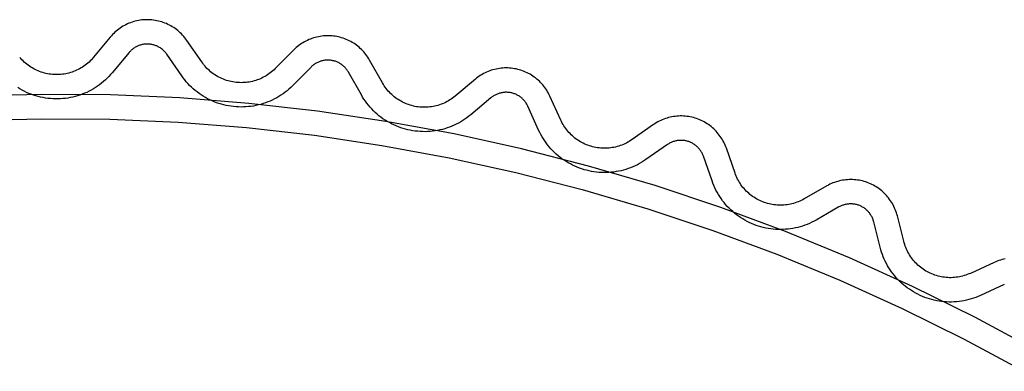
# Model space of a CAD drawing. Header units: millimetres. Extents: x -56 to 85, y 114 to 353.
# Tile 16 of 18: x 42 to 62, y 346 to 353. Entities that reach past the tile are written whole.
import ezdxf

# ---------------------------------------------------------------- set-up
doc = ezdxf.new("R2010")
doc.units = ezdxf.units.MM
doc.linetypes.add('Hidden', pattern=[4, 2, -2])
doc.layers.add('Make2D$Hidden$Curves', color=7, linetype='Hidden', true_color=0x8c8c8c)
doc.layers.add('Make2D$Visible$Curves', color=7, linetype='Continuous', true_color=0x000000)

msp = doc.modelspace()

# ---------------------------------------------------------------- linework, layer by layer
at = {"layer": 'Make2D$Hidden$Curves'}
for p, q in [((44.148, 352.468), (44.133, 352.461)), ((44.164, 352.473), (44.148, 352.468)), ((44.181, 352.478), (44.164, 352.473)), ((44.197, 352.483), (44.181, 352.478)), ((44.213, 352.487), (44.197, 352.483)), ((44.23, 352.49), (44.213, 352.487)), ((44.247, 352.493), (44.23, 352.49)), ((44.264, 352.495), (44.247, 352.493)), ((44.28, 352.497), (44.264, 352.495)), ((44.297, 352.498), (44.28, 352.497)), ((44.314, 352.498), (44.297, 352.498)), ((44.331, 352.498), (44.314, 352.498)), ((44.348, 352.497), (44.331, 352.498)), ((44.365, 352.496), (44.348, 352.497)), ((44.382, 352.494), (44.365, 352.496)), ((44.399, 352.491), (44.382, 352.494)), ((44.415, 352.488), (44.399, 352.491)), ((44.432, 352.485), (44.415, 352.488)), ((44.448, 352.48), (44.432, 352.485)), ((44.465, 352.476), (44.448, 352.48)), ((44.481, 352.47), (44.465, 352.476)), ((44.497, 352.464), (44.481, 352.47)), ((44.512, 352.458), (44.497, 352.464)), ((43.943, 352.322), (43.599, 351.908)), ((43.955, 352.335), (43.943, 352.322)), ((43.966, 352.347), (43.955, 352.335)), ((43.978, 352.359), (43.966, 352.347)), ((43.99, 352.371), (43.978, 352.359)), ((44.003, 352.382), (43.99, 352.371)), ((44.016, 352.393), (44.003, 352.382)), ((44.03, 352.403), (44.016, 352.393)), ((44.043, 352.413), (44.03, 352.403)), ((44.058, 352.422), (44.043, 352.413)), ((44.072, 352.431), (44.058, 352.422)), ((44.087, 352.44), (44.072, 352.431)), ((44.102, 352.447), (44.087, 352.44)), ((44.117, 352.455), (44.102, 352.447)), ((44.133, 352.461), (44.117, 352.455)), ((44.528, 352.451), (44.512, 352.458)), ((44.543, 352.443), (44.528, 352.451)), ((44.558, 352.435), (44.543, 352.443)), ((44.572, 352.427), (44.558, 352.435)), ((44.587, 352.418), (44.572, 352.427)), ((44.601, 352.408), (44.587, 352.418)), ((44.614, 352.398), (44.601, 352.408)), ((44.628, 352.387), (44.614, 352.398)), ((44.64, 352.377), (44.628, 352.387)), ((44.653, 352.365), (44.64, 352.377)), ((44.665, 352.353), (44.653, 352.365)), ((44.677, 352.341), (44.665, 352.353)), ((44.688, 352.328), (44.677, 352.341)), ((44.699, 352.315), (44.688, 352.328)), ((44.709, 352.302), (44.699, 352.315)), ((44.719, 352.288), (44.709, 352.302)), ((45.026, 351.845), (44.719, 352.288)), ((47.721, 352.059), (47.708, 352.048)), ((47.734, 352.069), (47.721, 352.059)), ((47.748, 352.079), (47.734, 352.069)), ((47.762, 352.089), (47.748, 352.079)), ((47.776, 352.098), (47.762, 352.089)), ((47.791, 352.106), (47.776, 352.098)), ((47.806, 352.114), (47.791, 352.106)), ((47.821, 352.122), (47.806, 352.114)), ((47.836, 352.129), (47.821, 352.122)), ((47.852, 352.135), (47.836, 352.129)), ((47.868, 352.141), (47.852, 352.135)), ((47.884, 352.146), (47.868, 352.141)), ((47.9, 352.151), (47.884, 352.146)), ((47.917, 352.155), (47.9, 352.151)), ((47.933, 352.159), (47.917, 352.155)), ((47.95, 352.162), (47.933, 352.159)), ((47.967, 352.164), (47.95, 352.162)), ((47.984, 352.166), (47.967, 352.164)), ((48.001, 352.167), (47.984, 352.166)), ((48.017, 352.168), (48.001, 352.167)), ((48.034, 352.168), (48.017, 352.168)), ((48.051, 352.168), (48.034, 352.168)), ((48.068, 352.167), (48.051, 352.168)), ((48.085, 352.165), (48.068, 352.167)), ((48.102, 352.163), (48.085, 352.165)), ((48.119, 352.16), (48.102, 352.163)), ((48.135, 352.156), (48.119, 352.16)), ((48.152, 352.152), (48.135, 352.156)), ((48.168, 352.148), (48.152, 352.152)), ((48.184, 352.143), (48.168, 352.148)), ((48.2, 352.137), (48.184, 352.143)), ((48.216, 352.131), (48.2, 352.137)), ((48.231, 352.124), (48.216, 352.131)), ((48.247, 352.117), (48.231, 352.124)), ((48.262, 352.109), (48.247, 352.117)), ((48.276, 352.1), (48.262, 352.109)), ((48.291, 352.092), (48.276, 352.1)), ((48.305, 352.082), (48.291, 352.092)), ((48.319, 352.072), (48.305, 352.082)), ((48.332, 352.062), (48.319, 352.072)), ((48.345, 352.051), (48.332, 352.062)), ((43.566, 351.869), (43.531, 351.831)), ((43.599, 351.908), (43.566, 351.869)), ((47.683, 352.024), (47.303, 351.643)), ((47.695, 352.036), (47.683, 352.024)), ((47.708, 352.048), (47.695, 352.036)), ((48.358, 352.04), (48.345, 352.051)), ((48.37, 352.028), (48.358, 352.04)), ((48.382, 352.016), (48.37, 352.028)), ((48.394, 352.004), (48.382, 352.016)), ((48.405, 351.991), (48.394, 352.004)), ((48.415, 351.978), (48.405, 351.991)), ((48.425, 351.964), (48.415, 351.978)), ((48.435, 351.95), (48.425, 351.964)), ((48.444, 351.936), (48.435, 351.95)), ((48.453, 351.921), (48.444, 351.936)), ((48.718, 351.452), (48.453, 351.921)), ((43.34, 351.662), (43.298, 351.633)), ((43.38, 351.693), (43.34, 351.662)), ((43.42, 351.726), (43.38, 351.693)), ((43.458, 351.76), (43.42, 351.726)), ((43.495, 351.795), (43.458, 351.76)), ((43.531, 351.831), (43.495, 351.795)), ((45.056, 351.804), (45.026, 351.845)), ((45.087, 351.763), (45.056, 351.804)), ((45.119, 351.724), (45.087, 351.763)), ((45.153, 351.685), (45.119, 351.724)), ((45.189, 351.648), (45.153, 351.685)), ((41.701, 351.576), (41.657, 351.603)), ((41.745, 351.551), (41.701, 351.576)), ((41.791, 351.527), (41.745, 351.551)), ((41.837, 351.505), (41.791, 351.527)), ((41.884, 351.485), (41.837, 351.505)), ((41.931, 351.466), (41.884, 351.485)), ((41.979, 351.449), (41.931, 351.466)), ((42.982, 351.467), (42.934, 351.45)), ((43.029, 351.486), (42.982, 351.467)), ((43.076, 351.506), (43.029, 351.486)), ((43.122, 351.529), (43.076, 351.506)), ((43.168, 351.552), (43.122, 351.529)), ((43.212, 351.577), (43.168, 351.552)), ((43.256, 351.604), (43.212, 351.577)), ((43.298, 351.633), (43.256, 351.604)), ((45.225, 351.612), (45.189, 351.648)), ((45.263, 351.578), (45.225, 351.612)), ((45.302, 351.545), (45.263, 351.578)), ((45.342, 351.513), (45.302, 351.545)), ((45.383, 351.482), (45.342, 351.513)), ((45.425, 351.453), (45.383, 351.482)), ((45.468, 351.426), (45.425, 351.453)), ((47.108, 351.478), (47.066, 351.449)), ((47.149, 351.508), (47.108, 351.478)), ((47.19, 351.54), (47.149, 351.508)), ((47.229, 351.573), (47.19, 351.54)), ((47.267, 351.607), (47.229, 351.573)), ((47.303, 351.643), (47.267, 351.607)), ((48.744, 351.408), (48.718, 351.452)), ((51.48, 351.457), (51.465, 351.45)), ((51.496, 351.465), (51.48, 351.457)), ((51.511, 351.471), (51.496, 351.465)), ((51.527, 351.477), (51.511, 351.471)), ((51.543, 351.483), (51.527, 351.477)), ((51.559, 351.488), (51.543, 351.483)), ((51.576, 351.492), (51.559, 351.488)), ((51.592, 351.496), (51.576, 351.492)), ((51.609, 351.499), (51.592, 351.496)), ((51.626, 351.502), (51.609, 351.499)), ((51.642, 351.504), (51.626, 351.502)), ((51.659, 351.506), (51.642, 351.504)), ((51.676, 351.507), (51.659, 351.506)), ((51.693, 351.507), (51.676, 351.507)), ((51.71, 351.507), (51.693, 351.507)), ((51.727, 351.506), (51.71, 351.507)), ((51.744, 351.504), (51.727, 351.506)), ((51.761, 351.502), (51.744, 351.504)), ((51.777, 351.5), (51.761, 351.502)), ((51.794, 351.497), (51.777, 351.5)), ((51.811, 351.493), (51.794, 351.497)), ((51.827, 351.489), (51.811, 351.493)), ((51.843, 351.484), (51.827, 351.489)), ((51.859, 351.478), (51.843, 351.484)), ((51.875, 351.472), (51.859, 351.478)), ((51.891, 351.466), (51.875, 351.472)), ((51.906, 351.459), (51.891, 351.466)), ((51.921, 351.451), (51.906, 351.459)), ((51.936, 351.443), (51.921, 351.451)), ((42.028, 351.433), (41.979, 351.449)), ((42.077, 351.419), (42.028, 351.433)), ((42.127, 351.407), (42.077, 351.419)), ((42.177, 351.397), (42.127, 351.407)), ((42.227, 351.388), (42.177, 351.397)), ((42.278, 351.381), (42.227, 351.388)), ((42.329, 351.376), (42.278, 351.381)), ((42.38, 351.372), (42.329, 351.376)), ((42.431, 351.371), (42.38, 351.372)), ((42.482, 351.371), (42.431, 351.371)), ((42.533, 351.372), (42.482, 351.371)), ((42.584, 351.376), (42.533, 351.372)), ((42.635, 351.381), (42.584, 351.376)), ((42.686, 351.388), (42.635, 351.381)), ((42.736, 351.397), (42.686, 351.388)), ((42.786, 351.408), (42.736, 351.397)), ((42.836, 351.42), (42.786, 351.408)), ((42.885, 351.434), (42.836, 351.42)), ((42.934, 351.45), (42.885, 351.434)), ((45.512, 351.4), (45.468, 351.426)), ((45.557, 351.375), (45.512, 351.4)), ((45.602, 351.352), (45.557, 351.375)), ((45.649, 351.331), (45.602, 351.352)), ((45.696, 351.311), (45.649, 351.331)), ((45.744, 351.293), (45.696, 351.311)), ((45.792, 351.276), (45.744, 351.293)), ((45.841, 351.261), (45.792, 351.276)), ((45.89, 351.248), (45.841, 351.261)), ((46.649, 351.259), (46.599, 351.246)), ((46.698, 351.274), (46.649, 351.259)), ((46.746, 351.29), (46.698, 351.274)), ((46.794, 351.308), (46.746, 351.29)), ((46.841, 351.327), (46.794, 351.308)), ((46.888, 351.348), (46.841, 351.327)), ((46.934, 351.371), (46.888, 351.348)), ((46.979, 351.396), (46.934, 351.371)), ((47.023, 351.421), (46.979, 351.396)), ((47.066, 351.449), (47.023, 351.421)), ((48.772, 351.365), (48.744, 351.408)), ((48.801, 351.323), (48.772, 351.365)), ((48.831, 351.282), (48.801, 351.323)), ((48.863, 351.242), (48.831, 351.282)), ((51.381, 351.393), (50.968, 351.046)), ((51.394, 351.404), (51.381, 351.393)), ((51.408, 351.414), (51.394, 351.404)), ((51.422, 351.423), (51.408, 351.414)), ((51.436, 351.433), (51.422, 351.423)), ((51.45, 351.441), (51.436, 351.433)), ((51.465, 351.45), (51.45, 351.441)), ((51.951, 351.434), (51.936, 351.443)), ((51.965, 351.425), (51.951, 351.434)), ((51.979, 351.415), (51.965, 351.425)), ((51.992, 351.405), (51.979, 351.415)), ((52.006, 351.395), (51.992, 351.405)), ((52.019, 351.384), (52.006, 351.395)), ((52.031, 351.372), (52.019, 351.384)), ((52.043, 351.36), (52.031, 351.372)), ((52.055, 351.348), (52.043, 351.36)), ((52.066, 351.335), (52.055, 351.348)), ((52.077, 351.322), (52.066, 351.335)), ((52.087, 351.308), (52.077, 351.322)), ((52.097, 351.295), (52.087, 351.308)), ((52.106, 351.281), (52.097, 351.295)), ((52.115, 351.266), (52.106, 351.281)), ((52.123, 351.251), (52.115, 351.266)), ((52.131, 351.236), (52.123, 351.251)), ((45.94, 351.236), (45.89, 351.248)), ((45.99, 351.227), (45.94, 351.236)), ((46.041, 351.219), (45.99, 351.227)), ((46.092, 351.212), (46.041, 351.219)), ((46.142, 351.208), (46.092, 351.212)), ((46.194, 351.205), (46.142, 351.208)), ((46.245, 351.204), (46.194, 351.205)), ((46.296, 351.205), (46.245, 351.204)), ((46.347, 351.207), (46.296, 351.205)), ((46.398, 351.212), (46.347, 351.207)), ((46.449, 351.218), (46.398, 351.212)), ((46.499, 351.225), (46.449, 351.218)), ((46.549, 351.235), (46.499, 351.225)), ((46.599, 351.246), (46.549, 351.235)), ((48.896, 351.203), (48.863, 351.242)), ((48.93, 351.165), (48.896, 351.203)), ((48.966, 351.128), (48.93, 351.165)), ((49.003, 351.093), (48.966, 351.128)), ((49.041, 351.059), (49.003, 351.093)), ((49.08, 351.026), (49.041, 351.059)), ((50.968, 351.046), (50.929, 351.014)), ((52.138, 351.221), (52.131, 351.236)), ((52.361, 350.73), (52.138, 351.221)), ((49.121, 350.995), (49.08, 351.026)), ((49.162, 350.965), (49.121, 350.995)), ((49.205, 350.937), (49.162, 350.965)), ((49.248, 350.91), (49.205, 350.937)), ((49.293, 350.884), (49.248, 350.91)), ((49.338, 350.86), (49.293, 350.884)), ((49.384, 350.838), (49.338, 350.86)), ((50.669, 350.851), (50.623, 350.83)), ((50.715, 350.875), (50.669, 350.851)), ((50.759, 350.9), (50.715, 350.875)), ((50.803, 350.926), (50.759, 350.9)), ((50.846, 350.954), (50.803, 350.926)), ((50.888, 350.983), (50.846, 350.954)), ((50.929, 351.014), (50.888, 350.983)), ((49.43, 350.817), (49.384, 350.838)), ((49.478, 350.798), (49.43, 350.817)), ((49.526, 350.78), (49.478, 350.798)), ((49.574, 350.764), (49.526, 350.78)), ((49.624, 350.75), (49.574, 350.764)), ((49.673, 350.738), (49.624, 350.75)), ((49.723, 350.727), (49.673, 350.738)), ((49.773, 350.718), (49.723, 350.727)), ((49.824, 350.71), (49.773, 350.718)), ((49.875, 350.705), (49.824, 350.71)), ((49.926, 350.701), (49.875, 350.705)), ((49.977, 350.699), (49.926, 350.701)), ((50.028, 350.698), (49.977, 350.699)), ((50.079, 350.7), (50.028, 350.698)), ((50.13, 350.703), (50.079, 350.7)), ((50.181, 350.708), (50.13, 350.703)), ((50.232, 350.715), (50.181, 350.708)), ((50.282, 350.723), (50.232, 350.715)), ((50.332, 350.733), (50.282, 350.723)), ((50.382, 350.745), (50.332, 350.733)), ((50.431, 350.759), (50.382, 350.745)), ((50.48, 350.774), (50.431, 350.759)), ((50.528, 350.791), (50.48, 350.774)), ((50.576, 350.809), (50.528, 350.791)), ((50.623, 350.83), (50.576, 350.809)), ((52.383, 350.684), (52.361, 350.73)), ((52.406, 350.639), (52.383, 350.684)), ((52.431, 350.594), (52.406, 350.639)), ((52.458, 350.55), (52.431, 350.594)), ((52.486, 350.508), (52.458, 350.55)), ((52.515, 350.466), (52.486, 350.508)), ((52.546, 350.425), (52.515, 350.466)), ((55.022, 350.442), (55.008, 350.432)), ((55.036, 350.451), (55.022, 350.442)), ((55.051, 350.459), (55.036, 350.451)), ((55.066, 350.467), (55.051, 350.459)), ((55.081, 350.474), (55.066, 350.467)), ((55.096, 350.481), (55.081, 350.474)), ((55.112, 350.488), (55.096, 350.481)), ((55.128, 350.493), (55.112, 350.488)), ((55.144, 350.499), (55.128, 350.493)), ((55.161, 350.503), (55.144, 350.499)), ((55.177, 350.507), (55.161, 350.503)), ((55.194, 350.511), (55.177, 350.507)), ((55.21, 350.514), (55.194, 350.511)), ((55.227, 350.516), (55.21, 350.514)), ((55.244, 350.518), (55.227, 350.516)), ((55.261, 350.519), (55.244, 350.518)), ((55.278, 350.52), (55.261, 350.519)), ((55.295, 350.52), (55.278, 350.52)), ((55.312, 350.519), (55.295, 350.52)), ((55.329, 350.518), (55.312, 350.519)), ((55.345, 350.516), (55.329, 350.518)), ((55.362, 350.514), (55.345, 350.516)), ((55.379, 350.511), (55.362, 350.514)), ((55.395, 350.507), (55.379, 350.511)), ((55.412, 350.503), (55.395, 350.507)), ((55.428, 350.499), (55.412, 350.503)), ((55.444, 350.493), (55.428, 350.499)), ((55.46, 350.488), (55.444, 350.493)), ((55.476, 350.481), (55.46, 350.488)), ((55.491, 350.474), (55.476, 350.481)), ((55.507, 350.467), (55.491, 350.474)), ((55.522, 350.459), (55.507, 350.467)), ((55.536, 350.451), (55.522, 350.459)), ((55.551, 350.442), (55.536, 350.451)), ((55.565, 350.432), (55.551, 350.442)), ((52.579, 350.385), (52.546, 350.425)), ((52.612, 350.347), (52.579, 350.385)), ((52.647, 350.31), (52.612, 350.347)), ((52.683, 350.274), (52.647, 350.31)), ((52.721, 350.239), (52.683, 350.274)), ((52.759, 350.205), (52.721, 350.239)), ((55.008, 350.432), (54.566, 350.124)), ((55.579, 350.422), (55.565, 350.432)), ((55.592, 350.412), (55.579, 350.422)), ((55.605, 350.401), (55.592, 350.412)), ((55.618, 350.39), (55.605, 350.401)), ((55.63, 350.378), (55.618, 350.39)), ((55.642, 350.366), (55.63, 350.378)), ((55.653, 350.353), (55.642, 350.366)), ((55.664, 350.34), (55.653, 350.353)), ((55.674, 350.327), (55.664, 350.34)), ((55.684, 350.313), (55.674, 350.327)), ((55.694, 350.299), (55.684, 350.313)), ((55.703, 350.285), (55.694, 350.299)), ((55.711, 350.27), (55.703, 350.285)), ((55.719, 350.255), (55.711, 350.27)), ((55.727, 350.24), (55.719, 350.255)), ((55.734, 350.225), (55.727, 350.24)), ((52.799, 350.173), (52.759, 350.205)), ((52.84, 350.142), (52.799, 350.173)), ((52.882, 350.113), (52.84, 350.142)), ((52.925, 350.085), (52.882, 350.113)), ((52.968, 350.058), (52.925, 350.085)), ((53.013, 350.034), (52.968, 350.058)), ((54.435, 350.043), (54.39, 350.019)), ((54.48, 350.069), (54.435, 350.043)), ((54.523, 350.096), (54.48, 350.069)), ((54.566, 350.124), (54.523, 350.096)), ((55.74, 350.209), (55.734, 350.225)), ((55.746, 350.193), (55.74, 350.209)), ((55.924, 349.685), (55.746, 350.193)), ((53.059, 350.01), (53.013, 350.034)), ((53.105, 349.988), (53.059, 350.01)), ((53.152, 349.968), (53.105, 349.988)), ((53.199, 349.95), (53.152, 349.968)), ((53.248, 349.933), (53.199, 349.95)), ((53.297, 349.917), (53.248, 349.933)), ((53.346, 349.904), (53.297, 349.917)), ((53.396, 349.892), (53.346, 349.904)), ((53.446, 349.882), (53.396, 349.892)), ((53.496, 349.874), (53.446, 349.882)), ((53.547, 349.867), (53.496, 349.874)), ((53.598, 349.862), (53.547, 349.867)), ((53.649, 349.859), (53.598, 349.862)), ((53.7, 349.857), (53.649, 349.859)), ((53.751, 349.858), (53.7, 349.857)), ((53.802, 349.86), (53.751, 349.858)), ((53.853, 349.864), (53.802, 349.86)), ((53.904, 349.869), (53.853, 349.864)), ((53.955, 349.877), (53.904, 349.869)), ((54.005, 349.886), (53.955, 349.877)), ((54.055, 349.897), (54.005, 349.886)), ((54.104, 349.909), (54.055, 349.897)), ((54.154, 349.923), (54.104, 349.909)), ((54.202, 349.939), (54.154, 349.923)), ((54.25, 349.957), (54.202, 349.939)), ((54.298, 349.976), (54.25, 349.957)), ((54.344, 349.997), (54.298, 349.976)), ((54.39, 350.019), (54.344, 349.997)), ((55.942, 349.637), (55.924, 349.685)), ((55.961, 349.589), (55.942, 349.637)), ((55.982, 349.543), (55.961, 349.589)), ((56.004, 349.497), (55.982, 349.543)), ((56.028, 349.452), (56.004, 349.497)), ((56.054, 349.407), (56.028, 349.452)), ((56.081, 349.364), (56.054, 349.407)), ((56.11, 349.322), (56.081, 349.364)), ((56.14, 349.28), (56.11, 349.322)), ((56.171, 349.24), (56.14, 349.28)), ((56.204, 349.201), (56.171, 349.24)), ((56.238, 349.163), (56.204, 349.201)), ((56.274, 349.126), (56.238, 349.163)), ((56.311, 349.09), (56.274, 349.126)), ((56.348, 349.056), (56.311, 349.09)), ((56.387, 349.023), (56.348, 349.056)), ((56.428, 348.991), (56.387, 349.023)), ((58.533, 349.151), (58.065, 348.883)), ((58.548, 349.159), (58.533, 349.151)), ((58.563, 349.166), (58.548, 349.159)), ((58.579, 349.173), (58.563, 349.166)), ((58.594, 349.18), (58.579, 349.173)), ((58.61, 349.186), (58.594, 349.18)), ((58.626, 349.191), (58.61, 349.186)), ((58.642, 349.196), (58.626, 349.191)), ((58.659, 349.201), (58.642, 349.196)), ((58.675, 349.204), (58.659, 349.201)), ((58.692, 349.208), (58.675, 349.204)), ((58.709, 349.21), (58.692, 349.208)), ((58.726, 349.212), (58.709, 349.21)), ((58.742, 349.214), (58.726, 349.212)), ((58.759, 349.214), (58.742, 349.214)), ((58.776, 349.215), (58.759, 349.214)), ((58.793, 349.214), (58.776, 349.215)), ((58.81, 349.213), (58.793, 349.214)), ((58.827, 349.212), (58.81, 349.213)), ((58.844, 349.21), (58.827, 349.212)), ((58.861, 349.207), (58.844, 349.21)), ((58.877, 349.204), (58.861, 349.207)), ((58.894, 349.2), (58.877, 349.204)), ((58.91, 349.196), (58.894, 349.2)), ((58.926, 349.191), (58.91, 349.196)), ((58.942, 349.185), (58.926, 349.191)), ((58.958, 349.179), (58.942, 349.185)), ((58.974, 349.172), (58.958, 349.179)), ((58.989, 349.165), (58.974, 349.172)), ((59.004, 349.157), (58.989, 349.165)), ((59.019, 349.149), (59.004, 349.157)), ((59.034, 349.14), (59.019, 349.149)), ((59.048, 349.131), (59.034, 349.14)), ((59.062, 349.121), (59.048, 349.131)), ((59.075, 349.111), (59.062, 349.121)), ((59.088, 349.101), (59.075, 349.111)), ((59.101, 349.089), (59.088, 349.101)), ((59.113, 349.078), (59.101, 349.089)), ((59.125, 349.066), (59.113, 349.078)), ((59.137, 349.053), (59.125, 349.066)), ((59.148, 349.041), (59.137, 349.053)), ((59.159, 349.028), (59.148, 349.041)), ((59.169, 349.014), (59.159, 349.028)), ((56.469, 348.961), (56.428, 348.991)), ((56.511, 348.932), (56.469, 348.961)), ((56.554, 348.905), (56.511, 348.932)), ((56.598, 348.879), (56.554, 348.905)), ((56.643, 348.855), (56.598, 348.879)), ((56.689, 348.832), (56.643, 348.855)), ((56.736, 348.811), (56.689, 348.832)), ((57.975, 348.836), (57.929, 348.814)), ((58.021, 348.859), (57.975, 348.836)), ((58.065, 348.883), (58.021, 348.859)), ((59.179, 349), (59.169, 349.014)), ((59.188, 348.986), (59.179, 349)), ((59.197, 348.971), (59.188, 348.986)), ((59.205, 348.957), (59.197, 348.971)), ((59.213, 348.941), (59.205, 348.957)), ((59.22, 348.926), (59.213, 348.941)), ((59.227, 348.911), (59.22, 348.926)), ((59.233, 348.895), (59.227, 348.911)), ((59.238, 348.879), (59.233, 348.895)), ((59.243, 348.863), (59.238, 348.879)), ((59.248, 348.846), (59.243, 348.863)), ((59.379, 348.324), (59.248, 348.846)), ((56.783, 348.791), (56.736, 348.811)), ((56.831, 348.773), (56.783, 348.791)), ((56.879, 348.757), (56.831, 348.773)), ((56.928, 348.742), (56.879, 348.757)), ((56.978, 348.73), (56.928, 348.742)), ((57.028, 348.718), (56.978, 348.73)), ((57.078, 348.709), (57.028, 348.718)), ((57.129, 348.701), (57.078, 348.709)), ((57.179, 348.695), (57.129, 348.701)), ((57.23, 348.691), (57.179, 348.695)), ((57.281, 348.688), (57.23, 348.691)), ((57.333, 348.688), (57.281, 348.688)), ((57.384, 348.689), (57.333, 348.688)), ((57.435, 348.692), (57.384, 348.689)), ((57.486, 348.696), (57.435, 348.692)), ((57.536, 348.702), (57.486, 348.696)), ((57.587, 348.71), (57.536, 348.702)), ((57.637, 348.72), (57.587, 348.71)), ((57.687, 348.732), (57.637, 348.72)), ((57.736, 348.745), (57.687, 348.732)), ((57.785, 348.76), (57.736, 348.745)), ((57.834, 348.776), (57.785, 348.76)), ((57.881, 348.794), (57.834, 348.776)), ((57.929, 348.814), (57.881, 348.794)), ((59.392, 348.274), (59.379, 348.324)), ((59.407, 348.225), (59.392, 348.274)), ((59.424, 348.177), (59.407, 348.225)), ((59.442, 348.129), (59.424, 348.177)), ((59.462, 348.082), (59.442, 348.129)), ((59.484, 348.036), (59.462, 348.082)), ((59.507, 347.99), (59.484, 348.036)), ((59.532, 347.945), (59.507, 347.99)), ((59.558, 347.902), (59.532, 347.945)), ((59.586, 347.859), (59.558, 347.902)), ((59.615, 347.817), (59.586, 347.859)), ((59.645, 347.776), (59.615, 347.817)), ((59.677, 347.736), (59.645, 347.776)), ((59.711, 347.697), (59.677, 347.736)), ((59.745, 347.659), (59.711, 347.697)), ((59.781, 347.623), (59.745, 347.659)), ((59.818, 347.588), (59.781, 347.623)), ((59.857, 347.554), (59.818, 347.588)), ((59.896, 347.522), (59.857, 347.554)), ((59.937, 347.491), (59.896, 347.522)), ((59.979, 347.461), (59.937, 347.491)), ((60.021, 347.433), (59.979, 347.461)), ((60.065, 347.406), (60.021, 347.433)), ((60.109, 347.381), (60.065, 347.406)), ((61.93, 347.558), (61.44, 347.334)), ((60.154, 347.357), (60.109, 347.381)), ((60.201, 347.335), (60.154, 347.357)), ((60.247, 347.314), (60.201, 347.335)), ((60.295, 347.295), (60.247, 347.314)), ((60.343, 347.278), (60.295, 347.295)), ((60.392, 347.262), (60.343, 347.278)), ((60.441, 347.248), (60.392, 347.262)), ((60.491, 347.236), (60.441, 347.248)), ((60.541, 347.226), (60.491, 347.236)), ((60.591, 347.217), (60.541, 347.226)), ((60.642, 347.21), (60.591, 347.217)), ((60.693, 347.205), (60.642, 347.21)), ((60.744, 347.201), (60.693, 347.205)), ((60.948, 347.204), (60.897, 347.201)), ((60.999, 347.21), (60.948, 347.204)), ((61.049, 347.217), (60.999, 347.21)), ((61.1, 347.225), (61.049, 347.217)), ((61.15, 347.236), (61.1, 347.225)), ((61.2, 347.248), (61.15, 347.236)), ((61.249, 347.262), (61.2, 347.248)), ((61.297, 347.277), (61.249, 347.262)), ((61.346, 347.294), (61.297, 347.277)), ((61.393, 347.313), (61.346, 347.294)), ((61.44, 347.334), (61.393, 347.313)), ((60.795, 347.199), (60.744, 347.201)), ((60.846, 347.199), (60.795, 347.199)), ((60.897, 347.201), (60.846, 347.199))]:
    msp.add_line(p, q, dxfattribs=at)
at = {"layer": 'Make2D$Visible$Curves'}
for p, q in [((43.849, 352.879), (43.819, 352.863)), ((43.88, 352.895), (43.849, 352.879)), ((43.911, 352.91), (43.88, 352.895)), ((43.942, 352.924), (43.911, 352.91)), ((43.974, 352.936), (43.942, 352.924)), ((44.007, 352.948), (43.974, 352.936)), ((44.039, 352.958), (44.007, 352.948)), ((44.072, 352.967), (44.039, 352.958)), ((44.106, 352.975), (44.072, 352.967)), ((44.139, 352.982), (44.106, 352.975)), ((44.173, 352.987), (44.139, 352.982)), ((44.207, 352.992), (44.173, 352.987)), ((44.242, 352.995), (44.207, 352.992)), ((44.276, 352.997), (44.242, 352.995)), ((44.31, 352.998), (44.276, 352.997)), ((44.344, 352.998), (44.31, 352.998)), ((44.379, 352.996), (44.344, 352.998)), ((44.413, 352.994), (44.379, 352.996)), ((44.447, 352.99), (44.413, 352.994)), ((44.481, 352.985), (44.447, 352.99)), ((44.515, 352.978), (44.481, 352.985)), ((44.548, 352.971), (44.515, 352.978)), ((44.582, 352.962), (44.548, 352.971)), ((44.615, 352.953), (44.582, 352.962)), ((44.647, 352.942), (44.615, 352.953)), ((44.679, 352.93), (44.647, 352.942)), ((44.711, 352.917), (44.679, 352.93)), ((44.742, 352.902), (44.711, 352.917)), ((44.773, 352.887), (44.742, 352.902)), ((44.803, 352.871), (44.773, 352.887)), ((44.833, 352.853), (44.803, 352.871)), ((43.581, 352.668), (43.559, 352.642)), ((43.604, 352.693), (43.581, 352.668)), ((43.629, 352.717), (43.604, 352.693)), ((43.654, 352.741), (43.629, 352.717)), ((43.679, 352.763), (43.654, 352.741)), ((43.706, 352.785), (43.679, 352.763)), ((43.733, 352.806), (43.706, 352.785)), ((43.761, 352.826), (43.733, 352.806)), ((43.79, 352.845), (43.761, 352.826)), ((43.819, 352.863), (43.79, 352.845)), ((44.862, 352.835), (44.833, 352.853)), ((44.89, 352.816), (44.862, 352.835)), ((44.918, 352.795), (44.89, 352.816)), ((44.945, 352.774), (44.918, 352.795)), ((44.971, 352.752), (44.945, 352.774)), ((44.996, 352.729), (44.971, 352.752)), ((45.021, 352.705), (44.996, 352.729)), ((45.044, 352.68), (45.021, 352.705)), ((45.067, 352.654), (45.044, 352.68)), ((47.972, 352.666), (47.937, 352.664)), ((48.006, 352.668), (47.972, 352.666)), ((48.04, 352.668), (48.006, 352.668)), ((48.075, 352.667), (48.04, 352.668)), ((48.109, 352.665), (48.075, 352.667)), ((48.143, 352.661), (48.109, 352.665)), ((43.559, 352.642), (43.215, 352.227)), ((45.089, 352.628), (45.067, 352.654)), ((45.11, 352.601), (45.089, 352.628)), ((45.13, 352.573), (45.11, 352.601)), ((45.437, 352.13), (45.13, 352.573)), ((47.432, 352.467), (47.405, 352.446)), ((47.46, 352.488), (47.432, 352.467)), ((47.488, 352.507), (47.46, 352.488)), ((47.517, 352.525), (47.488, 352.507)), ((47.547, 352.543), (47.517, 352.525)), ((47.577, 352.559), (47.547, 352.543)), ((47.608, 352.574), (47.577, 352.559)), ((47.639, 352.588), (47.608, 352.574)), ((47.671, 352.601), (47.639, 352.588)), ((47.703, 352.613), (47.671, 352.601)), ((47.736, 352.624), (47.703, 352.613)), ((47.769, 352.633), (47.736, 352.624)), ((47.802, 352.642), (47.769, 352.633)), ((47.836, 352.649), (47.802, 352.642)), ((47.869, 352.655), (47.836, 352.649)), ((47.903, 352.66), (47.869, 352.655)), ((47.937, 352.664), (47.903, 352.66)), ((48.177, 352.657), (48.143, 352.661)), ((48.211, 352.651), (48.177, 352.657)), ((48.245, 352.644), (48.211, 352.651)), ((48.278, 352.636), (48.245, 352.644)), ((48.311, 352.627), (48.278, 352.636)), ((48.344, 352.617), (48.311, 352.627)), ((48.376, 352.605), (48.344, 352.617)), ((48.408, 352.592), (48.376, 352.605)), ((48.44, 352.579), (48.408, 352.592)), ((48.47, 352.564), (48.44, 352.579)), ((48.501, 352.548), (48.47, 352.564)), ((48.531, 352.531), (48.501, 352.548)), ((48.56, 352.513), (48.531, 352.531)), ((48.589, 352.494), (48.56, 352.513)), ((48.617, 352.474), (48.589, 352.494)), ((48.644, 352.453), (48.617, 352.474)), ((47.329, 352.377), (46.949, 351.995)), ((47.353, 352.401), (47.329, 352.377)), ((47.379, 352.424), (47.353, 352.401)), ((47.405, 352.446), (47.379, 352.424)), ((48.67, 352.431), (48.644, 352.453)), ((48.696, 352.408), (48.67, 352.431)), ((48.721, 352.385), (48.696, 352.408)), ((48.745, 352.36), (48.721, 352.385)), ((48.768, 352.335), (48.745, 352.36)), ((48.79, 352.309), (48.768, 352.335)), ((48.812, 352.282), (48.79, 352.309)), ((48.832, 352.254), (48.812, 352.282)), ((41.719, 352.2), (41.697, 352.225)), ((41.742, 352.175), (41.719, 352.2)), ((41.766, 352.151), (41.742, 352.175)), ((41.791, 352.127), (41.766, 352.151)), ((41.816, 352.105), (41.791, 352.127)), ((41.842, 352.084), (41.816, 352.105)), ((41.869, 352.063), (41.842, 352.084)), ((41.897, 352.043), (41.869, 352.063)), ((43.042, 352.064), (43.015, 352.044)), ((43.069, 352.085), (43.042, 352.064)), ((43.096, 352.106), (43.069, 352.085)), ((43.121, 352.129), (43.096, 352.106)), ((43.146, 352.152), (43.121, 352.129)), ((43.169, 352.176), (43.146, 352.152)), ((43.192, 352.201), (43.169, 352.176)), ((43.215, 352.227), (43.192, 352.201)), ((45.457, 352.102), (45.437, 352.13)), ((45.477, 352.075), (45.457, 352.102)), ((45.499, 352.049), (45.477, 352.075)), ((48.852, 352.226), (48.832, 352.254)), ((48.87, 352.197), (48.852, 352.226)), ((48.888, 352.168), (48.87, 352.197)), ((49.153, 351.699), (48.888, 352.168)), ((41.925, 352.025), (41.897, 352.043)), ((41.954, 352.007), (41.925, 352.025)), ((41.984, 351.99), (41.954, 352.007)), ((42.014, 351.974), (41.984, 351.99)), ((42.045, 351.96), (42.014, 351.974)), ((42.076, 351.946), (42.045, 351.96)), ((42.107, 351.934), (42.076, 351.946)), ((42.139, 351.922), (42.107, 351.934)), ((42.172, 351.912), (42.139, 351.922)), ((42.204, 351.903), (42.172, 351.912)), ((42.237, 351.895), (42.204, 351.903)), ((42.27, 351.888), (42.237, 351.895)), ((42.304, 351.882), (42.27, 351.888)), ((42.338, 351.877), (42.304, 351.882)), ((42.371, 351.874), (42.338, 351.877)), ((42.405, 351.872), (42.371, 351.874)), ((42.439, 351.871), (42.405, 351.872)), ((42.473, 351.871), (42.439, 351.871)), ((42.507, 351.872), (42.473, 351.871)), ((42.541, 351.874), (42.507, 351.872)), ((42.575, 351.878), (42.541, 351.874)), ((42.608, 351.882), (42.575, 351.878)), ((42.642, 351.888), (42.608, 351.882)), ((42.675, 351.895), (42.642, 351.888)), ((42.708, 351.903), (42.675, 351.895)), ((42.74, 351.913), (42.708, 351.903)), ((42.773, 351.923), (42.74, 351.913)), ((42.805, 351.934), (42.773, 351.923)), ((42.836, 351.947), (42.805, 351.934)), ((42.867, 351.961), (42.836, 351.947)), ((42.898, 351.975), (42.867, 351.961)), ((42.928, 351.991), (42.898, 351.975)), ((42.958, 352.008), (42.928, 351.991)), ((42.986, 352.026), (42.958, 352.008)), ((43.015, 352.044), (42.986, 352.026)), ((45.522, 352.024), (45.499, 352.049)), ((45.545, 351.999), (45.522, 352.024)), ((45.569, 351.975), (45.545, 351.999)), ((45.594, 351.952), (45.569, 351.975)), ((45.62, 351.93), (45.594, 351.952)), ((45.646, 351.909), (45.62, 351.93)), ((45.674, 351.889), (45.646, 351.909)), ((45.702, 351.87), (45.674, 351.889)), ((45.73, 351.851), (45.702, 351.87)), ((46.791, 351.867), (46.763, 351.848)), ((46.819, 351.886), (46.791, 351.867)), ((46.847, 351.906), (46.819, 351.886)), ((46.873, 351.927), (46.847, 351.906)), ((46.899, 351.949), (46.873, 351.927)), ((46.924, 351.971), (46.899, 351.949)), ((46.949, 351.995), (46.924, 351.971)), ((51.171, 351.857), (51.142, 351.838)), ((51.2, 351.874), (51.171, 351.857)), ((51.23, 351.891), (51.2, 351.874)), ((51.261, 351.907), (51.23, 351.891)), ((51.292, 351.921), (51.261, 351.907)), ((51.323, 351.935), (51.292, 351.921)), ((51.355, 351.947), (51.323, 351.935)), ((51.388, 351.958), (51.355, 351.947)), ((51.421, 351.968), (51.388, 351.958)), ((51.454, 351.977), (51.421, 351.968)), ((51.487, 351.985), (51.454, 351.977)), ((51.521, 351.992), (51.487, 351.985)), ((51.555, 351.997), (51.521, 351.992)), ((51.589, 352.001), (51.555, 351.997)), ((51.623, 352.004), (51.589, 352.001)), ((51.657, 352.006), (51.623, 352.004)), ((51.692, 352.007), (51.657, 352.006)), ((51.726, 352.006), (51.692, 352.007)), ((51.76, 352.005), (51.726, 352.006)), ((51.795, 352.002), (51.76, 352.005)), ((51.829, 351.998), (51.795, 352.002)), ((51.863, 351.992), (51.829, 351.998)), ((51.896, 351.986), (51.863, 351.992)), ((51.93, 351.978), (51.896, 351.986)), ((51.963, 351.97), (51.93, 351.978)), ((51.996, 351.96), (51.963, 351.97)), ((52.028, 351.949), (51.996, 351.96)), ((52.06, 351.937), (52.028, 351.949)), ((52.092, 351.923), (52.06, 351.937)), ((52.123, 351.909), (52.092, 351.923)), ((52.154, 351.893), (52.123, 351.909)), ((52.184, 351.877), (52.154, 351.893)), ((52.214, 351.859), (52.184, 351.877)), ((52.242, 351.841), (52.214, 351.859)), ((45.759, 351.834), (45.73, 351.851)), ((45.789, 351.818), (45.759, 351.834)), ((45.82, 351.802), (45.789, 351.818)), ((45.85, 351.788), (45.82, 351.802)), ((45.882, 351.775), (45.85, 351.788)), ((45.913, 351.763), (45.882, 351.775)), ((45.945, 351.752), (45.913, 351.763)), ((45.978, 351.742), (45.945, 351.752)), ((46.011, 351.733), (45.978, 351.742)), ((46.044, 351.726), (46.011, 351.733)), ((46.077, 351.719), (46.044, 351.726)), ((46.111, 351.714), (46.077, 351.719)), ((46.144, 351.71), (46.111, 351.714)), ((46.178, 351.707), (46.144, 351.71)), ((46.212, 351.705), (46.178, 351.707)), ((46.246, 351.704), (46.212, 351.705)), ((46.28, 351.705), (46.246, 351.704)), ((46.314, 351.706), (46.28, 351.705)), ((46.348, 351.709), (46.314, 351.706)), ((46.381, 351.713), (46.348, 351.709)), ((46.415, 351.718), (46.381, 351.713)), ((46.448, 351.724), (46.415, 351.718)), ((46.481, 351.732), (46.448, 351.724)), ((46.514, 351.74), (46.481, 351.732)), ((46.547, 351.75), (46.514, 351.74)), ((46.579, 351.761), (46.547, 351.75)), ((46.611, 351.773), (46.579, 351.761)), ((46.642, 351.786), (46.611, 351.773)), ((46.673, 351.8), (46.642, 351.786)), ((46.703, 351.815), (46.673, 351.8)), ((46.733, 351.831), (46.703, 351.815)), ((46.763, 351.848), (46.733, 351.831)), ((49.171, 351.67), (49.153, 351.699)), ((49.189, 351.641), (49.171, 351.67)), ((51.06, 351.776), (50.647, 351.429)), ((51.086, 351.797), (51.06, 351.776)), ((51.114, 351.818), (51.086, 351.797)), ((51.142, 351.838), (51.114, 351.818)), ((52.271, 351.821), (52.242, 351.841)), ((52.298, 351.801), (52.271, 351.821)), ((52.325, 351.779), (52.298, 351.801)), ((52.351, 351.757), (52.325, 351.779)), ((52.376, 351.734), (52.351, 351.757)), ((52.401, 351.709), (52.376, 351.734)), ((52.424, 351.684), (52.401, 351.709)), ((52.447, 351.659), (52.424, 351.684)), ((52.469, 351.632), (52.447, 351.659)), ((42.142, 351.464), (40.721, 351.427)), ((43.565, 351.452), (42.142, 351.464)), ((44.985, 351.39), (43.565, 351.452)), ((49.208, 351.613), (49.189, 351.641)), ((49.228, 351.586), (49.208, 351.613)), ((49.249, 351.559), (49.228, 351.586)), ((49.271, 351.533), (49.249, 351.559)), ((49.294, 351.508), (49.271, 351.533)), ((49.318, 351.484), (49.294, 351.508)), ((49.342, 351.46), (49.318, 351.484)), ((49.368, 351.438), (49.342, 351.46)), ((52.49, 351.605), (52.469, 351.632)), ((52.509, 351.577), (52.49, 351.605)), ((52.528, 351.548), (52.509, 351.577)), ((52.546, 351.519), (52.528, 351.548)), ((52.563, 351.489), (52.546, 351.519)), ((52.579, 351.458), (52.563, 351.489)), ((52.594, 351.427), (52.579, 351.458)), ((46.403, 351.279), (44.985, 351.39)), ((47.817, 351.119), (46.403, 351.279)), ((49.394, 351.416), (49.368, 351.438)), ((49.421, 351.395), (49.394, 351.416)), ((49.448, 351.375), (49.421, 351.395)), ((49.476, 351.357), (49.448, 351.375)), ((49.505, 351.339), (49.476, 351.357)), ((49.534, 351.322), (49.505, 351.339)), ((49.564, 351.306), (49.534, 351.322)), ((49.595, 351.291), (49.564, 351.306)), ((49.626, 351.277), (49.595, 351.291)), ((49.657, 351.264), (49.626, 351.277)), ((49.689, 351.253), (49.657, 351.264)), ((49.722, 351.242), (49.689, 351.253)), ((50.323, 351.249), (50.29, 351.238)), ((50.355, 351.26), (50.323, 351.249)), ((50.387, 351.272), (50.355, 351.26)), ((50.418, 351.285), (50.387, 351.272)), ((50.448, 351.3), (50.418, 351.285)), ((50.479, 351.315), (50.448, 351.3)), ((50.508, 351.332), (50.479, 351.315)), ((50.537, 351.35), (50.508, 351.332)), ((50.566, 351.368), (50.537, 351.35)), ((50.594, 351.388), (50.566, 351.368)), ((50.621, 351.408), (50.594, 351.388)), ((50.647, 351.429), (50.621, 351.408)), ((52.816, 350.937), (52.594, 351.427)), ((49.223, 350.91), (47.817, 351.119)), ((49.754, 351.233), (49.722, 351.242)), ((49.787, 351.224), (49.754, 351.233)), ((49.82, 351.217), (49.787, 351.224)), ((49.854, 351.211), (49.82, 351.217)), ((49.887, 351.206), (49.854, 351.211)), ((49.921, 351.203), (49.887, 351.206)), ((49.955, 351.2), (49.921, 351.203)), ((49.989, 351.199), (49.955, 351.2)), ((50.023, 351.198), (49.989, 351.199)), ((50.057, 351.199), (50.023, 351.198)), ((50.091, 351.201), (50.057, 351.199)), ((50.124, 351.205), (50.091, 351.201)), ((50.158, 351.209), (50.124, 351.205)), ((50.191, 351.215), (50.158, 351.209)), ((50.225, 351.222), (50.191, 351.215)), ((50.258, 351.229), (50.225, 351.222)), ((50.29, 351.238), (50.258, 351.229)), ((40.742, 350.928), (42.147, 350.965)), ((42.147, 350.965), (43.552, 350.953)), ((43.552, 350.953), (44.955, 350.892)), ((44.955, 350.892), (46.356, 350.782)), ((50.622, 350.652), (49.223, 350.91)), ((52.831, 350.906), (52.816, 350.937)), ((52.846, 350.876), (52.831, 350.906)), ((52.863, 350.846), (52.846, 350.876)), ((52.881, 350.817), (52.863, 350.846)), ((54.75, 350.862), (54.722, 350.843)), ((54.779, 350.88), (54.75, 350.862)), ((54.809, 350.897), (54.779, 350.88)), ((54.84, 350.913), (54.809, 350.897)), ((54.87, 350.928), (54.84, 350.913)), ((54.902, 350.942), (54.87, 350.928)), ((54.934, 350.955), (54.902, 350.942)), ((54.966, 350.966), (54.934, 350.955)), ((54.999, 350.977), (54.966, 350.966)), ((55.032, 350.986), (54.999, 350.977)), ((55.065, 350.995), (55.032, 350.986)), ((55.099, 351.002), (55.065, 350.995)), ((55.132, 351.008), (55.099, 351.002)), ((55.166, 351.012), (55.132, 351.008)), ((55.201, 351.016), (55.166, 351.012)), ((55.235, 351.018), (55.201, 351.016)), ((55.269, 351.02), (55.235, 351.018)), ((55.303, 351.02), (55.269, 351.02)), ((55.338, 351.018), (55.303, 351.02)), ((55.372, 351.016), (55.338, 351.018)), ((55.406, 351.012), (55.372, 351.016)), ((55.44, 351.008), (55.406, 351.012)), ((55.474, 351.002), (55.44, 351.008)), ((55.508, 350.995), (55.474, 351.002)), ((55.541, 350.986), (55.508, 350.995)), ((55.574, 350.977), (55.541, 350.986)), ((55.607, 350.966), (55.574, 350.977)), ((55.639, 350.955), (55.607, 350.966)), ((55.671, 350.942), (55.639, 350.955)), ((55.702, 350.928), (55.671, 350.942)), ((55.733, 350.913), (55.702, 350.928)), ((55.763, 350.897), (55.733, 350.913)), ((55.793, 350.88), (55.763, 350.897)), ((55.822, 350.862), (55.793, 350.88)), ((55.851, 350.842), (55.822, 350.862)), ((46.356, 350.782), (47.752, 350.624)), ((52.011, 350.346), (50.622, 350.652)), ((52.899, 350.789), (52.881, 350.817)), ((52.919, 350.761), (52.899, 350.789)), ((52.939, 350.734), (52.919, 350.761)), ((52.961, 350.708), (52.939, 350.734)), ((52.983, 350.682), (52.961, 350.708)), ((53.006, 350.658), (52.983, 350.682)), ((53.03, 350.634), (53.006, 350.658)), ((54.722, 350.843), (54.28, 350.535)), ((55.879, 350.822), (55.851, 350.842)), ((55.906, 350.801), (55.879, 350.822)), ((55.932, 350.779), (55.906, 350.801)), ((55.958, 350.756), (55.932, 350.779)), ((55.982, 350.733), (55.958, 350.756)), ((56.006, 350.708), (55.982, 350.733)), ((56.029, 350.682), (56.006, 350.708)), ((56.051, 350.656), (56.029, 350.682)), ((56.073, 350.629), (56.051, 350.656)), ((47.752, 350.624), (49.141, 350.417)), ((53.055, 350.61), (53.03, 350.634)), ((53.081, 350.588), (53.055, 350.61)), ((53.107, 350.567), (53.081, 350.588)), ((53.134, 350.546), (53.107, 350.567)), ((53.162, 350.527), (53.134, 350.546)), ((53.19, 350.508), (53.162, 350.527)), ((53.219, 350.491), (53.19, 350.508)), ((53.249, 350.474), (53.219, 350.491)), ((53.279, 350.459), (53.249, 350.474)), ((53.31, 350.444), (53.279, 350.459)), ((53.341, 350.431), (53.31, 350.444)), ((54.133, 350.45), (54.102, 350.436)), ((54.163, 350.465), (54.133, 350.45)), ((54.193, 350.481), (54.163, 350.465)), ((54.223, 350.498), (54.193, 350.481)), ((54.251, 350.516), (54.223, 350.498)), ((54.28, 350.535), (54.251, 350.516)), ((56.093, 350.602), (56.073, 350.629)), ((56.112, 350.573), (56.093, 350.602)), ((56.131, 350.544), (56.112, 350.573)), ((56.148, 350.514), (56.131, 350.544)), ((56.164, 350.484), (56.148, 350.514)), ((56.179, 350.453), (56.164, 350.484)), ((56.193, 350.422), (56.179, 350.453)), ((49.141, 350.417), (50.523, 350.163)), ((53.388, 349.992), (52.011, 350.346)), ((53.373, 350.419), (53.341, 350.431)), ((53.405, 350.407), (53.373, 350.419)), ((53.437, 350.397), (53.405, 350.407)), ((53.47, 350.388), (53.437, 350.397)), ((53.503, 350.38), (53.47, 350.388)), ((53.536, 350.374), (53.503, 350.38)), ((53.57, 350.368), (53.536, 350.374)), ((53.603, 350.364), (53.57, 350.368)), ((53.637, 350.36), (53.603, 350.364)), ((53.671, 350.358), (53.637, 350.36)), ((53.705, 350.357), (53.671, 350.358)), ((53.739, 350.358), (53.705, 350.357)), ((53.773, 350.359), (53.739, 350.358)), ((53.807, 350.362), (53.773, 350.359)), ((53.84, 350.365), (53.807, 350.362)), ((53.874, 350.37), (53.84, 350.365)), ((53.907, 350.376), (53.874, 350.37)), ((53.941, 350.383), (53.907, 350.376)), ((53.974, 350.392), (53.941, 350.383)), ((54.006, 350.401), (53.974, 350.392)), ((54.038, 350.412), (54.006, 350.401)), ((54.07, 350.423), (54.038, 350.412)), ((54.102, 350.436), (54.07, 350.423)), ((56.206, 350.39), (56.193, 350.422)), ((56.218, 350.358), (56.206, 350.39)), ((56.396, 349.849), (56.218, 350.358)), ((50.523, 350.163), (51.895, 349.86)), ((51.895, 349.86), (53.256, 349.511)), ((54.753, 349.59), (53.388, 349.992)), ((56.408, 349.818), (56.396, 349.849)), ((56.42, 349.786), (56.408, 349.818)), ((56.434, 349.755), (56.42, 349.786)), ((56.449, 349.725), (56.434, 349.755)), ((56.465, 349.695), (56.449, 349.725)), ((56.482, 349.665), (56.465, 349.695)), ((56.5, 349.637), (56.482, 349.665)), ((56.519, 349.609), (56.5, 349.637)), ((58.377, 349.631), (58.346, 349.617)), ((58.409, 349.644), (58.377, 349.631)), ((58.441, 349.657), (58.409, 349.644)), ((58.474, 349.668), (58.441, 349.657)), ((58.507, 349.677), (58.474, 349.668)), ((58.54, 349.686), (58.507, 349.677)), ((58.573, 349.694), (58.54, 349.686)), ((58.607, 349.7), (58.573, 349.694)), ((58.641, 349.705), (58.607, 349.7)), ((58.675, 349.71), (58.641, 349.705)), ((58.709, 349.712), (58.675, 349.71)), ((58.743, 349.714), (58.709, 349.712)), ((58.778, 349.715), (58.743, 349.714)), ((58.812, 349.714), (58.778, 349.715)), ((58.846, 349.712), (58.812, 349.714)), ((58.881, 349.709), (58.846, 349.712)), ((58.915, 349.705), (58.881, 349.709)), ((58.949, 349.699), (58.915, 349.705)), ((58.982, 349.693), (58.949, 349.699)), ((59.016, 349.685), (58.982, 349.693)), ((59.049, 349.676), (59.016, 349.685)), ((59.082, 349.666), (59.049, 349.676)), ((59.114, 349.655), (59.082, 349.666)), ((59.146, 349.642), (59.114, 349.655)), ((59.178, 349.629), (59.146, 349.642)), ((53.256, 349.511), (54.603, 349.114)), ((56.102, 349.141), (54.753, 349.59)), ((56.539, 349.581), (56.519, 349.609)), ((56.56, 349.554), (56.539, 349.581)), ((56.582, 349.528), (56.56, 349.554)), ((56.605, 349.503), (56.582, 349.528)), ((56.628, 349.479), (56.605, 349.503)), ((56.653, 349.455), (56.628, 349.479)), ((56.678, 349.432), (56.653, 349.455)), ((56.704, 349.41), (56.678, 349.432)), ((58.285, 349.585), (57.818, 349.318)), ((58.316, 349.601), (58.285, 349.585)), ((58.346, 349.617), (58.316, 349.601)), ((59.209, 349.614), (59.178, 349.629)), ((59.239, 349.599), (59.209, 349.614)), ((59.269, 349.582), (59.239, 349.599)), ((59.299, 349.564), (59.269, 349.582)), ((59.328, 349.545), (59.299, 349.564)), ((59.356, 349.526), (59.328, 349.545)), ((59.383, 349.505), (59.356, 349.526)), ((59.41, 349.483), (59.383, 349.505)), ((59.436, 349.461), (59.41, 349.483)), ((59.461, 349.437), (59.436, 349.461)), ((59.485, 349.413), (59.461, 349.437)), ((56.73, 349.389), (56.704, 349.41)), ((56.758, 349.369), (56.73, 349.389)), ((56.786, 349.35), (56.758, 349.369)), ((56.814, 349.332), (56.786, 349.35)), ((56.844, 349.315), (56.814, 349.332)), ((56.874, 349.299), (56.844, 349.315)), ((56.904, 349.283), (56.874, 349.299)), ((56.935, 349.269), (56.904, 349.283)), ((56.966, 349.256), (56.935, 349.269)), ((56.998, 349.244), (56.966, 349.256)), ((57.03, 349.234), (56.998, 349.244)), ((57.063, 349.224), (57.03, 349.234)), ((57.599, 349.226), (57.566, 349.217)), ((57.632, 349.236), (57.599, 349.226)), ((57.664, 349.247), (57.632, 349.236)), ((57.695, 349.259), (57.664, 349.247)), ((57.727, 349.272), (57.695, 349.259)), ((57.757, 349.286), (57.727, 349.272)), ((57.788, 349.301), (57.757, 349.286)), ((57.818, 349.318), (57.788, 349.301)), ((59.509, 349.388), (59.485, 349.413)), ((59.531, 349.362), (59.509, 349.388)), ((59.553, 349.336), (59.531, 349.362)), ((59.573, 349.308), (59.553, 349.336)), ((59.593, 349.28), (59.573, 349.308)), ((59.612, 349.251), (59.593, 349.28)), ((59.63, 349.222), (59.612, 349.251)), ((54.603, 349.114), (55.937, 348.67)), ((57.436, 348.646), (56.102, 349.141)), ((57.096, 349.215), (57.063, 349.224)), ((57.129, 349.208), (57.096, 349.215)), ((57.162, 349.202), (57.129, 349.208)), ((57.196, 349.197), (57.162, 349.202)), ((57.229, 349.193), (57.196, 349.197)), ((57.263, 349.19), (57.229, 349.193)), ((57.297, 349.188), (57.263, 349.19)), ((57.331, 349.188), (57.297, 349.188)), ((57.365, 349.188), (57.331, 349.188)), ((57.399, 349.19), (57.365, 349.188)), ((57.433, 349.193), (57.399, 349.19)), ((57.466, 349.197), (57.433, 349.193)), ((57.5, 349.203), (57.466, 349.197)), ((57.533, 349.209), (57.5, 349.203)), ((57.566, 349.217), (57.533, 349.209)), ((59.646, 349.192), (59.63, 349.222)), ((59.662, 349.161), (59.646, 349.192)), ((59.676, 349.13), (59.662, 349.161)), ((59.69, 349.099), (59.676, 349.13)), ((59.702, 349.066), (59.69, 349.099)), ((59.713, 349.034), (59.702, 349.066)), ((59.724, 349.001), (59.713, 349.034)), ((59.732, 348.968), (59.724, 349.001)), ((59.864, 348.446), (59.732, 348.968)), ((55.937, 348.67), (57.253, 348.181)), ((58.751, 348.104), (57.436, 348.646)), ((59.873, 348.413), (59.864, 348.446)), ((59.883, 348.38), (59.873, 348.413)), ((59.894, 348.348), (59.883, 348.38)), ((59.906, 348.317), (59.894, 348.348)), ((59.919, 348.285), (59.906, 348.317)), ((59.933, 348.255), (59.919, 348.285)), ((59.949, 348.224), (59.933, 348.255)), ((59.965, 348.195), (59.949, 348.224)), ((57.253, 348.181), (58.553, 347.646)), ((60.046, 347.518), (58.751, 348.104)), ((59.983, 348.165), (59.965, 348.195)), ((60.001, 348.137), (59.983, 348.165)), ((60.02, 348.109), (60.001, 348.137)), ((60.041, 348.082), (60.02, 348.109)), ((60.062, 348.055), (60.041, 348.082)), ((60.084, 348.03), (60.062, 348.055)), ((60.107, 348.005), (60.084, 348.03)), ((61.722, 348.013), (61.232, 347.788)), ((61.753, 348.026), (61.722, 348.013)), ((61.785, 348.039), (61.753, 348.026)), ((61.818, 348.05), (61.785, 348.039)), ((61.85, 348.061), (61.818, 348.05)), ((61.884, 348.07), (61.85, 348.061)), ((61.917, 348.078), (61.884, 348.07)), ((61.951, 348.085), (61.917, 348.078)), ((60.131, 347.98), (60.107, 348.005)), ((60.156, 347.957), (60.131, 347.98)), ((60.181, 347.935), (60.156, 347.957)), ((60.207, 347.913), (60.181, 347.935)), ((60.234, 347.893), (60.207, 347.913)), ((60.262, 347.873), (60.234, 347.893)), ((60.29, 347.854), (60.262, 347.873)), ((60.319, 347.836), (60.29, 347.854)), ((60.349, 347.82), (60.319, 347.836)), ((60.379, 347.804), (60.349, 347.82)), ((58.553, 347.646), (59.832, 347.066)), ((60.409, 347.789), (60.379, 347.804)), ((60.44, 347.775), (60.409, 347.789)), ((60.472, 347.763), (60.44, 347.775)), ((60.504, 347.751), (60.472, 347.763)), ((60.536, 347.741), (60.504, 347.751)), ((60.569, 347.732), (60.536, 347.741)), ((60.602, 347.724), (60.569, 347.732)), ((60.635, 347.717), (60.602, 347.724)), ((60.668, 347.711), (60.635, 347.717)), ((60.702, 347.706), (60.668, 347.711)), ((60.736, 347.703), (60.702, 347.706)), ((60.77, 347.7), (60.736, 347.703)), ((60.804, 347.699), (60.77, 347.7)), ((60.838, 347.699), (60.804, 347.699)), ((60.871, 347.7), (60.838, 347.699)), ((60.905, 347.703), (60.871, 347.7)), ((60.939, 347.706), (60.905, 347.703)), ((60.973, 347.711), (60.939, 347.706)), ((61.006, 347.716), (60.973, 347.711)), ((61.039, 347.723), (61.006, 347.716)), ((61.072, 347.731), (61.039, 347.723)), ((61.105, 347.741), (61.072, 347.731)), ((61.137, 347.751), (61.105, 347.741)), ((61.169, 347.762), (61.137, 347.751)), ((61.201, 347.775), (61.169, 347.762)), ((61.232, 347.788), (61.201, 347.775)), ((61.321, 346.886), (60.046, 347.518)), ((59.832, 347.066), (61.091, 346.443)), ((62.572, 346.211), (61.321, 346.886)), ((61.091, 346.443), (62.328, 345.776))]:
    msp.add_line(p, q, dxfattribs=at)

doc.saveas('drawing.dxf')
